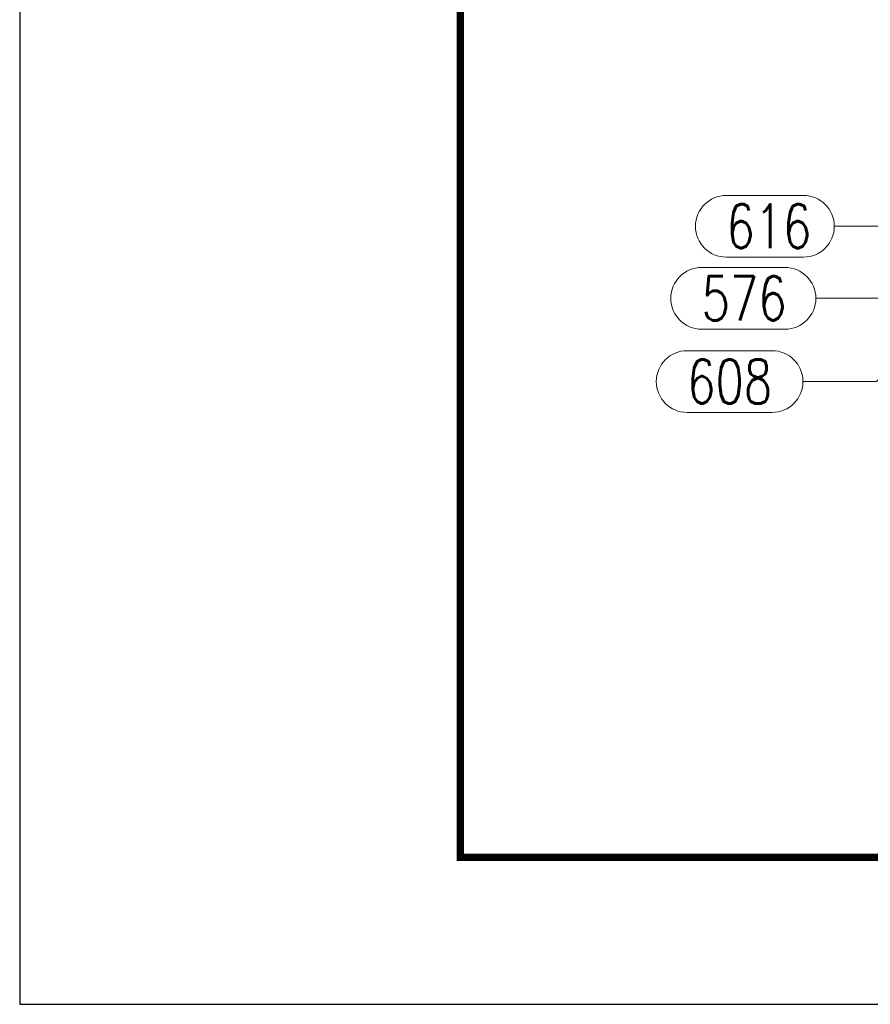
# Model space of a CAD drawing. Header units: millimetres. Extents: x -851 to 2, y 9346 to 10016.
# Tile 1 of 256: x -845 to -788, y 9346 to 9413. Entities that reach past the tile are written whole.
import ezdxf

# ---------------------------------------------------------------- set-up
doc = ezdxf.new("R2010")
doc.units = ezdxf.units.MM
doc.header["$LTSCALE"] = 10
doc.layers.add('_FORMATKA', color=8, linetype='Continuous', plot=False)
for name, color, linetype, lineweight in [('_RAMKA', 7, 'Continuous', 35), ('PS_DIM', 4, 'Continuous', 13), ('PS_Pos', 1, 'Continuous', 15)]:
    doc.layers.add(name, color=color, linetype=linetype, lineweight=lineweight)
doc.styles.add('simplex', font='simplex.shx', dxfattribs={"width": 0.75})

# ---------------------------------------------------------------- blocks, each defined once
blk = doc.blocks.new('*U16')
at = {"layer": '_FORMATKA', "lineweight": -3}
blk.add_lwpolyline([(-841, 0), (0, 0), (0, 594), (-841, 594)], close=True, dxfattribs=at)
at = {"layer": '_RAMKA', "lineweight": -3, "const_width": 0.5}
blk.add_lwpolyline([(-811, 10), (-10, 10), (-10, 584), (-811, 584)], close=True, dxfattribs=at)
blk = doc.blocks.new('*X1138')
at = {"color": 1}
for p, q in [((-782.597, 9392.932), (-787.163, 9388.366)), ((-800.049, 9390.466), (-794.263, 9390.466)), ((-792.163, 9388.366), (-787.163, 9388.366)), ((-800.049, 9386.266), (-794.263, 9386.266))]:
    blk.add_line(p, q, dxfattribs=at)
for centre, start, end in [((-800.049, 9388.366), 90, 270), ((-794.263, 9388.366), 270, 90)]:
    blk.add_arc(centre, 2.1, start, end, dxfattribs=at)
at = {"color": 30, "style": 'simplex', "width": 0.75}
blk.add_text('608', height=3, dxfattribs=at).set_placement((-800.049, 9386.866))
blk = doc.blocks.new('*X1139')
at = {"color": 1}
for p, q in [((-797.381, 9401.035), (-792.131, 9401.035)), ((-790.031, 9398.935), (-785.031, 9398.935)), ((-782.868, 9394.139), (-785.031, 9398.935)), ((-797.381, 9396.835), (-792.131, 9396.835))]:
    blk.add_line(p, q, dxfattribs=at)
for centre, start, end in [((-797.381, 9398.935), 90, 270), ((-792.131, 9398.935), 270, 90)]:
    blk.add_arc(centre, 2.1, start, end, dxfattribs=at)
at = {"color": 30, "style": 'simplex', "width": 0.75}
blk.add_text('616', height=3, dxfattribs=at).set_placement((-797.381, 9397.435))
blk = doc.blocks.new('*X1141')
at = {"color": 1}
for p, q in [((-799.064, 9396.131), (-793.385, 9396.131)), ((-791.285, 9394.031), (-786.285, 9394.031)), ((-783.868, 9392.932), (-786.285, 9394.031)), ((-799.064, 9391.931), (-793.385, 9391.931))]:
    blk.add_line(p, q, dxfattribs=at)
for centre, start, end in [((-799.064, 9394.031), 90, 270), ((-793.385, 9394.031), 270, 90)]:
    blk.add_arc(centre, 2.1, start, end, dxfattribs=at)
at = {"color": 30, "style": 'simplex', "width": 0.75}
blk.add_text('576', height=3, dxfattribs=at).set_placement((-799.064, 9392.531))

msp = doc.modelspace()

# ---------------------------------------------------------------- block references
at = {"layer": 'PS_DIM'}
msp.add_blockref('*U16', (-4.487, 9345.981), dxfattribs=at)
at = {"layer": 'PS_Pos'}
for name in ['*X1139', '*X1141', '*X1138']:
    msp.add_blockref(name, (0, 0), dxfattribs=at)

doc.saveas('drawing.dxf')
